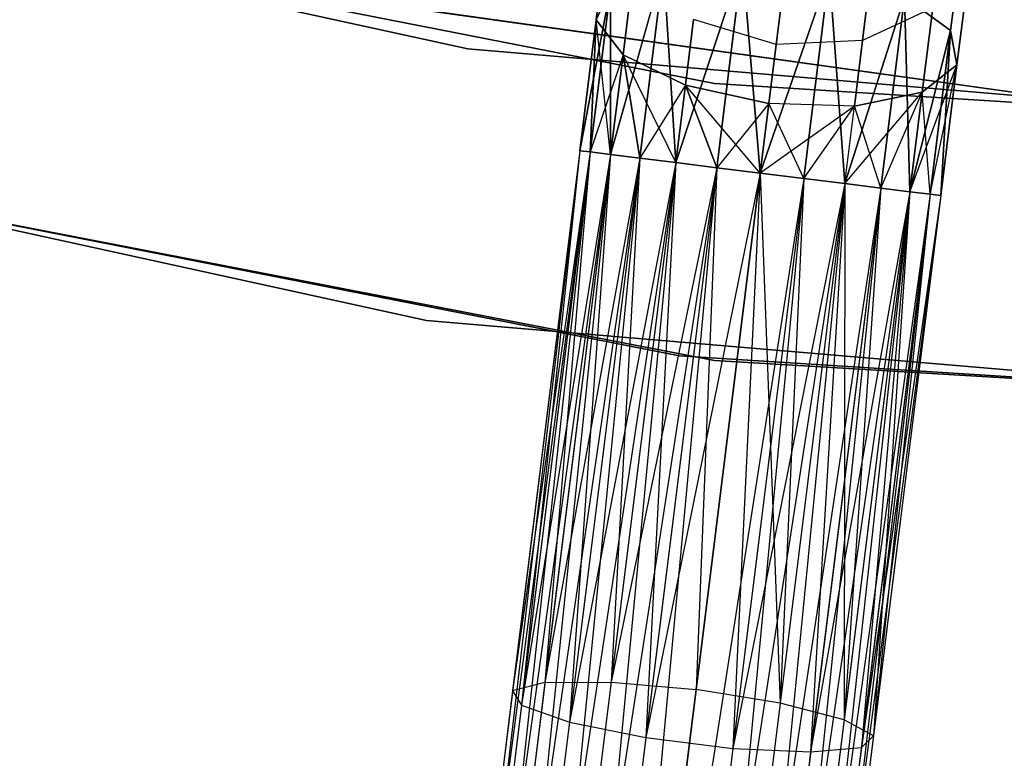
# Model space of a CAD drawing. Extents: x -91 to 91, y -91 to 262.
# Tile 108 of 256: x -11.74 to -6.36, y -65.17 to -61.14. Entities that reach past the tile are written whole.
import ezdxf

# ---------------------------------------------------------------- set-up
doc = ezdxf.new("R2010")
doc.units = 0
doc.header["$LTSCALE"] = 25.4
doc.layers.get('0').update_dxf_attribs({"linetype": 'CONTINUOUS'})

# ---------------------------------------------------------------- blocks, each defined once
blk = doc.blocks.new('ETE0_STL_1')
at = {"color": 0}
for p, q in [((-9.2893, -61.3002, 330.5076), (-17.2111, -59.5632, 330.5076)), ((-17.2111, -59.5632, 321.0076), (-9.2893, -61.3002, 321.0076)), ((-17.2111, -59.5632, 321.0076), (-9.2893, -61.3002, 321.0076)), ((-9.2893, -61.3002, 330.5076), (-17.2111, -59.5632, 330.5076)), ((-15.9, -59.9265, 159.5), (-7.9419, -61.4892, 159.5)), ((-7.9419, -61.4892, 169), (-15.9, -59.9265, 169)), ((-7.9419, -61.4892, 169), (-15.9, -59.9265, 169)), ((-15.9, -59.9265, 159.5), (-7.9419, -61.4892, 159.5)), ((-6.5595, -60.4416, 320.3427), (-6.6538, -61.1996, 319.8322)), ((-6.5595, -60.4416, 320.3427), (-6.6538, -61.1996, 319.8322)), ((-6.6538, -61.1996, 170.183), (-6.5595, -60.4416, 169.6726)), ((-6.6538, -61.1996, 170.183), (-6.5595, -60.4416, 169.6726)), ((-8.514, -60.5371, 320.6786), (-8.5892, -61.1422, 320.2712)), ((-8.514, -60.5371, 320.6786), (-8.5892, -61.1422, 320.2712)), ((-8.5892, -61.1422, 169.744), (-8.514, -60.5371, 169.3366)), ((-8.5892, -61.1422, 169.744), (-8.514, -60.5371, 169.3366)), ((-12.5793, -60.6594, 327.5076), (-4.554, -61.7824, 327.5076)), ((-4.554, -61.7824, 328.5076), (-12.5793, -60.6594, 328.5076)), ((-12.5793, -60.6594, 327.5076), (-4.554, -61.7824, 327.5076)), ((-4.554, -61.7824, 328.5076), (-12.5793, -60.6594, 328.5076)), ((-6.5437, -60.7821, 320.6786), (-6.619, -61.3872, 320.2712)), ((-6.5437, -60.7821, 320.6786), (-6.619, -61.3872, 320.2712)), ((-6.619, -61.3872, 169.744), (-6.5437, -60.7821, 169.3366)), ((-6.619, -61.3872, 169.744), (-6.5437, -60.7821, 169.3366)), ((-7.79, -60.8207, 319.2628), (-8.1541, -61.9211, 319.1222)), ((-7.79, -60.8207, 319.2628), (-8.1541, -61.9211, 319.1222)), ((-8.1541, -61.9211, 170.8931), (-7.79, -60.8207, 170.7524)), ((-8.1541, -61.9211, 170.8931), (-7.79, -60.8207, 170.7524)), ((-7.79, -60.8207, 319.2628), (-7.9304, -61.9489, 319.0367)), ((-7.79, -60.8207, 319.2628), (-7.9304, -61.9489, 319.0367)), ((-7.9304, -61.9489, 170.9785), (-7.79, -60.8207, 170.7524)), ((-7.9304, -61.9489, 170.9785), (-7.79, -60.8207, 170.7524)), ((-7.79, -60.8207, 319.2628), (-7.6929, -61.9784, 319.0076)), ((-7.79, -60.8207, 319.2628), (-7.6929, -61.9784, 319.0076)), ((-7.6929, -61.9784, 171.0076), (-7.79, -60.8207, 170.7524)), ((-7.6929, -61.9784, 171.0076), (-7.79, -60.8207, 170.7524)), ((-8.2211, -60.8528, 319.4683), (-8.5096, -61.8769, 319.4395)), ((-8.2211, -60.8528, 319.4683), (-8.5096, -61.8769, 319.4395)), ((-8.5096, -61.8769, 170.5757), (-8.2211, -60.8528, 170.5469)), ((-8.5096, -61.8769, 170.5757), (-8.2211, -60.8528, 170.5469)), ((-8.3846, -60.8721, 320.9951), (-8.4419, -61.3331, 320.6847)), ((-8.3846, -60.8721, 320.9951), (-8.4419, -61.3331, 320.6847)), ((-8.4419, -61.3331, 169.3306), (-8.3846, -60.8721, 169.0201)), ((-8.4419, -61.3331, 169.3306), (-8.3846, -60.8721, 169.0201)), ((-8.2211, -60.8528, 319.4683), (-8.3509, -61.8966, 319.2591)), ((-8.2211, -60.8528, 319.4683), (-8.3509, -61.8966, 319.2591)), ((-8.3509, -61.8966, 170.7561), (-8.2211, -60.8528, 170.5469)), ((-8.3509, -61.8966, 170.7561), (-8.2211, -60.8528, 170.5469)), ((-8.2211, -60.8528, 319.4683), (-8.1541, -61.9211, 319.1222)), ((-8.2211, -60.8528, 319.4683), (-8.1541, -61.9211, 319.1222)), ((-8.1541, -61.9211, 170.8931), (-8.2211, -60.8528, 170.5469)), ((-8.1541, -61.9211, 170.8931), (-8.2211, -60.8528, 170.5469)), ((-7.3151, -60.8797, 319.2628), (-7.6929, -61.9784, 319.0076)), ((-7.3151, -60.8797, 319.2628), (-7.6929, -61.9784, 319.0076)), ((-7.6929, -61.9784, 171.0076), (-7.3151, -60.8797, 170.7524)), ((-7.6929, -61.9784, 171.0076), (-7.3151, -60.8797, 170.7524)), ((-7.3151, -60.8797, 319.2628), (-7.4554, -62.008, 319.0367)), ((-7.3151, -60.8797, 319.2628), (-7.4554, -62.008, 319.0367)), ((-7.4554, -62.008, 170.9785), (-7.3151, -60.8797, 170.7524)), ((-7.4554, -62.008, 170.9785), (-7.3151, -60.8797, 170.7524)), ((-7.3151, -60.8797, 319.2628), (-7.2317, -62.0358, 319.1222)), ((-7.3151, -60.8797, 319.2628), (-7.2317, -62.0358, 319.1222)), ((-7.2317, -62.0358, 170.8931), (-7.3151, -60.8797, 170.7524)), ((-7.2317, -62.0358, 170.8931), (-7.3151, -60.8797, 170.7524)), ((-17.6275, -61.0043, 330.5076), (-9.514, -62.7832, 330.5076)), ((-9.514, -62.7832, 321.0076), (-17.6275, -61.0043, 321.0076)), ((-17.6275, -61.0043, 330.5076), (-9.514, -62.7832, 330.5076)), ((-9.514, -62.7832, 321.0076), (-17.6275, -61.0043, 321.0076)), ((-8.5095, -60.9688, 319.8322), (-8.678, -61.8559, 319.8871)), ((-8.5095, -60.9688, 319.8322), (-8.678, -61.8559, 319.8871)), ((-8.678, -61.8559, 170.1281), (-8.5095, -60.9688, 170.183)), ((-8.678, -61.8559, 170.1281), (-8.5095, -60.9688, 170.183)), ((-8.5095, -60.9688, 319.8322), (-8.6207, -61.863, 319.653)), ((-8.5095, -60.9688, 319.8322), (-8.6207, -61.863, 319.653)), ((-8.6207, -61.863, 170.3622), (-8.5095, -60.9688, 170.183)), ((-8.6207, -61.863, 170.3622), (-8.5095, -60.9688, 170.183)), ((-8.5892, -61.1422, 320.2712), (-8.5095, -60.9688, 319.8322)), ((-8.5892, -61.1422, 320.2712), (-8.5095, -60.9688, 319.8322)), ((-8.5095, -60.9688, 170.183), (-8.5892, -61.1422, 169.744)), ((-8.5095, -60.9688, 170.183), (-8.5892, -61.1422, 169.744)), ((-8.5095, -60.9688, 319.8322), (-8.5096, -61.8769, 319.4395)), ((-8.5095, -60.9688, 319.8322), (-8.5096, -61.8769, 319.4395)), ((-8.5096, -61.8769, 170.5757), (-8.5095, -60.9688, 170.183)), ((-8.5096, -61.8769, 170.5757), (-8.5095, -60.9688, 170.183)), ((-7.6056, -61.2767, 321.3005), (-7.5789, -61.0616, 321.6249)), ((-7.6056, -61.2767, 321.3005), (-7.5789, -61.0616, 321.6249)), ((-7.5789, -61.0616, 168.3903), (-7.6056, -61.2767, 168.7147)), ((-7.5789, -61.0616, 168.3903), (-7.6056, -61.2767, 168.7147)), ((-6.905, -61.0165, 319.4683), (-7.2317, -62.0358, 319.1222)), ((-6.905, -61.0165, 319.4683), (-7.2317, -62.0358, 319.1222)), ((-7.2317, -62.0358, 170.8931), (-6.905, -61.0165, 170.5469)), ((-7.2317, -62.0358, 170.8931), (-6.905, -61.0165, 170.5469)), ((-7.1046, -61.014, 321.5811), (-7.1344, -61.2537, 321.2195)), ((-7.1046, -61.014, 321.5811), (-7.1344, -61.2537, 321.2195)), ((-7.1344, -61.2537, 168.7957), (-7.1046, -61.014, 168.4341)), ((-7.1344, -61.2537, 168.7957), (-7.1046, -61.014, 168.4341)), ((-6.905, -61.0165, 319.4683), (-7.0348, -62.0603, 319.2591)), ((-6.905, -61.0165, 319.4683), (-7.0348, -62.0603, 319.2591)), ((-7.0348, -62.0603, 170.7561), (-6.905, -61.0165, 170.5469)), ((-7.0348, -62.0603, 170.7561), (-6.905, -61.0165, 170.5469)), ((-6.905, -61.0165, 319.4683), (-6.8762, -62.08, 319.4395)), ((-6.905, -61.0165, 319.4683), (-6.8762, -62.08, 319.4395)), ((-6.905, -61.0165, 319.4683), (-6.6538, -61.1996, 319.8322)), ((-6.905, -61.0165, 319.4683), (-6.6538, -61.1996, 319.8322)), ((-6.8762, -62.08, 170.5757), (-6.905, -61.0165, 170.5469)), ((-6.8762, -62.08, 170.5757), (-6.905, -61.0165, 170.5469)), ((-6.6538, -61.1996, 170.183), (-6.905, -61.0165, 170.5469)), ((-6.6538, -61.1996, 170.183), (-6.905, -61.0165, 170.5469)), ((-6.7512, -61.0752, 320.9951), (-7.1344, -61.2537, 321.2195)), ((-6.7512, -61.0752, 320.9951), (-7.1344, -61.2537, 321.2195)), ((-6.7512, -61.0752, 169.0201), (-7.1344, -61.2537, 168.7957)), ((-6.7512, -61.0752, 169.0201), (-7.1344, -61.2537, 168.7957)), ((-6.7512, -61.0752, 320.9951), (-6.8086, -61.5362, 320.6847)), ((-6.7512, -61.0752, 320.9951), (-6.8086, -61.5362, 320.6847)), ((-6.8086, -61.5362, 169.3306), (-6.7512, -61.0752, 169.0201)), ((-6.8086, -61.5362, 169.3306), (-6.7512, -61.0752, 169.0201)), ((-8.5892, -61.1422, 320.2712), (-8.678, -61.8559, 320.1281)), ((-8.5892, -61.1422, 320.2712), (-8.678, -61.8559, 319.8871)), ((-8.5892, -61.1422, 320.2712), (-8.678, -61.8559, 320.1281)), ((-8.5892, -61.1422, 320.2712), (-8.678, -61.8559, 319.8871)), ((-8.678, -61.8559, 170.1281), (-8.5892, -61.1422, 169.744)), ((-8.678, -61.8559, 169.8871), (-8.5892, -61.1422, 169.744)), ((-8.678, -61.8559, 169.8871), (-8.5892, -61.1422, 169.744)), ((-8.678, -61.8559, 170.1281), (-8.5892, -61.1422, 169.744)), ((-8.5892, -61.1422, 320.2712), (-8.6207, -61.863, 320.3622)), ((-8.5892, -61.1422, 320.2712), (-8.6207, -61.863, 320.3622)), ((-8.6207, -61.863, 169.653), (-8.5892, -61.1422, 169.744)), ((-8.6207, -61.863, 169.653), (-8.5892, -61.1422, 169.744)), ((-8.4419, -61.3331, 320.6847), (-8.5892, -61.1422, 320.2712)), ((-8.4419, -61.3331, 320.6847), (-8.5892, -61.1422, 320.2712)), ((-8.5096, -61.8769, 169.4395), (-8.5892, -61.1422, 169.744)), ((-8.5892, -61.1422, 169.744), (-8.4419, -61.3331, 169.3306)), ((-8.5096, -61.8769, 169.4395), (-8.5892, -61.1422, 169.744)), ((-8.5892, -61.1422, 169.744), (-8.4419, -61.3331, 169.3306)), ((-8.0568, -61.139, 321.2195), (-8.1014, -61.4978, 320.9779)), ((-8.0568, -61.139, 321.2195), (-8.1014, -61.4978, 320.9779)), ((-8.1014, -61.4978, 169.0373), (-8.0568, -61.139, 168.7957)), ((-8.1014, -61.4978, 169.0373), (-8.0568, -61.139, 168.7957)), ((-7.6056, -61.2767, 321.3005), (-8.0568, -61.139, 321.2195)), ((-7.6056, -61.2767, 321.3005), (-8.0568, -61.139, 321.2195)), ((-7.6056, -61.2767, 168.7147), (-8.0568, -61.139, 168.7957)), ((-7.6056, -61.2767, 168.7147), (-8.0568, -61.139, 168.7957)), ((-6.6538, -61.1996, 319.8322), (-6.8762, -62.08, 319.4395)), ((-6.6538, -61.1996, 319.8322), (-6.8762, -62.08, 319.4395)), ((-6.8762, -62.08, 170.5757), (-6.6538, -61.1996, 170.183)), ((-6.8762, -62.08, 170.5757), (-6.6538, -61.1996, 170.183)), ((-6.6538, -61.1996, 319.8322), (-6.765, -62.0938, 319.653)), ((-6.6538, -61.1996, 319.8322), (-6.765, -62.0938, 319.653)), ((-6.765, -62.0938, 170.3622), (-6.6538, -61.1996, 170.183)), ((-6.765, -62.0938, 170.3622), (-6.6538, -61.1996, 170.183)), ((-6.6538, -61.1996, 319.8322), (-6.7078, -62.1009, 319.8871)), ((-6.6538, -61.1996, 319.8322), (-6.7078, -62.1009, 319.8871)), ((-6.7078, -62.1009, 170.1281), (-6.6538, -61.1996, 170.183)), ((-6.7078, -62.1009, 170.1281), (-6.6538, -61.1996, 170.183)), ((-6.6538, -61.1996, 319.8322), (-6.619, -61.3872, 320.2712)), ((-6.6538, -61.1996, 319.8322), (-6.619, -61.3872, 320.2712)), ((-6.619, -61.3872, 169.744), (-6.6538, -61.1996, 170.183)), ((-6.619, -61.3872, 169.744), (-6.6538, -61.1996, 170.183)), ((-7.6457, -61.5987, 321.0837), (-7.6056, -61.2767, 321.3005)), ((-7.6457, -61.5987, 321.0837), (-7.6056, -61.2767, 321.3005)), ((-7.6056, -61.2767, 168.7147), (-7.6457, -61.5987, 168.9315)), ((-7.6056, -61.2767, 168.7147), (-7.6457, -61.5987, 168.9315)), ((-7.1344, -61.2537, 321.2195), (-7.6056, -61.2767, 321.3005)), ((-7.1344, -61.2537, 321.2195), (-7.6056, -61.2767, 321.3005)), ((-7.1344, -61.2537, 168.7957), (-7.6056, -61.2767, 168.7147)), ((-7.1344, -61.2537, 168.7957), (-7.6056, -61.2767, 168.7147)), ((-7.1344, -61.2537, 321.2195), (-7.1791, -61.6125, 320.9779)), ((-7.1344, -61.2537, 321.2195), (-7.1791, -61.6125, 320.9779)), ((-7.1791, -61.6125, 169.0373), (-7.1344, -61.2537, 168.7957)), ((-7.1791, -61.6125, 169.0373), (-7.1344, -61.2537, 168.7957)), ((-1.2085, -61.9882, 330.5076), (-9.2893, -61.3002, 330.5076)), ((-9.2893, -61.3002, 321.0076), (-1.2085, -61.9882, 321.0076)), ((-9.2893, -61.3002, 321.0076), (-1.2085, -61.9882, 321.0076)), ((-9.2893, -61.3002, 321.0076), (-9.2893, -61.3002, 330.5076)), ((-1.2085, -61.9882, 330.5076), (-9.2893, -61.3002, 330.5076)), ((-9.2893, -61.3002, 321.0076), (-9.2893, -61.3002, 330.5076)), ((-8.1341, -62.9769, 159.5), (-16.2846, -61.3764, 159.5)), ((-16.2846, -61.3764, 169), (-8.1341, -62.9769, 169)), ((-8.1341, -62.9769, 159.5), (-16.2846, -61.3764, 159.5)), ((-16.2846, -61.3764, 169), (-8.1341, -62.9769, 169)), ((-8.4419, -61.3331, 320.6847), (-8.6207, -61.863, 320.3622)), ((-8.4419, -61.3331, 320.6847), (-8.6207, -61.863, 320.3622)), ((-8.4419, -61.3331, 320.6847), (-8.5096, -61.8769, 320.5757)), ((-8.4419, -61.3331, 320.6847), (-8.5096, -61.8769, 320.5757)), ((-8.5096, -61.8769, 169.4395), (-8.4419, -61.3331, 169.3306)), ((-8.5096, -61.8769, 169.4395), (-8.4419, -61.3331, 169.3306)), ((-8.1014, -61.4978, 320.9779), (-8.4419, -61.3331, 320.6847)), ((-8.4419, -61.3331, 320.6847), (-8.3509, -61.8966, 320.7561)), ((-8.4419, -61.3331, 320.6847), (-8.3509, -61.8966, 320.7561)), ((-8.1014, -61.4978, 320.9779), (-8.4419, -61.3331, 320.6847)), ((-8.1541, -61.9211, 169.1222), (-8.4419, -61.3331, 169.3306)), ((-8.4419, -61.3331, 169.3306), (-8.1014, -61.4978, 169.0373)), ((-8.3509, -61.8966, 169.2591), (-8.4419, -61.3331, 169.3306)), ((-8.1541, -61.9211, 169.1222), (-8.4419, -61.3331, 169.3306)), ((-8.3509, -61.8966, 169.2591), (-8.4419, -61.3331, 169.3306)), ((-8.4419, -61.3331, 169.3306), (-8.1014, -61.4978, 169.0373)), ((-16.0974, -61.4257, 158.5), (-7.9421, -63.0014, 158.5)), ((-7.9421, -63.0014, 159.5), (-16.0974, -61.4257, 159.5)), ((-16.0974, -61.4257, 158.5), (-7.9421, -63.0014, 158.5)), ((-7.9421, -63.0014, 159.5), (-16.0974, -61.4257, 159.5)), ((-6.8762, -62.08, 320.5757), (-6.619, -61.3872, 320.2712)), ((-6.8762, -62.08, 320.5757), (-6.619, -61.3872, 320.2712)), ((-6.619, -61.3872, 320.2712), (-6.8086, -61.5362, 320.6847)), ((-6.619, -61.3872, 320.2712), (-6.8086, -61.5362, 320.6847)), ((-6.8086, -61.5362, 169.3306), (-6.619, -61.3872, 169.744)), ((-6.8086, -61.5362, 169.3306), (-6.619, -61.3872, 169.744)), ((-6.765, -62.0938, 320.3622), (-6.619, -61.3872, 320.2712)), ((-6.765, -62.0938, 320.3622), (-6.619, -61.3872, 320.2712)), ((-6.765, -62.0938, 169.653), (-6.619, -61.3872, 169.744)), ((-6.765, -62.0938, 169.653), (-6.619, -61.3872, 169.744)), ((-6.619, -61.3872, 320.2712), (-6.7078, -62.1009, 319.8871)), ((-6.619, -61.3872, 320.2712), (-6.7078, -62.1009, 320.1281)), ((-6.619, -61.3872, 320.2712), (-6.7078, -62.1009, 319.8871)), ((-6.619, -61.3872, 320.2712), (-6.7078, -62.1009, 320.1281)), ((-6.7078, -62.1009, 169.8871), (-6.619, -61.3872, 169.744)), ((-6.7078, -62.1009, 170.1281), (-6.619, -61.3872, 169.744)), ((-6.7078, -62.1009, 170.1281), (-6.619, -61.3872, 169.744)), ((-6.7078, -62.1009, 169.8871), (-6.619, -61.3872, 169.744)), ((-7.9419, -61.4892, 159.5), (0.152, -61.9998, 159.5)), ((0.152, -61.9998, 169), (-7.9419, -61.4892, 169)), ((-7.9419, -61.4892, 169), (-7.9419, -61.4892, 159.5)), ((-7.9419, -61.4892, 169), (-7.9419, -61.4892, 159.5)), ((0.152, -61.9998, 169), (-7.9419, -61.4892, 169)), ((-7.9419, -61.4892, 159.5), (0.152, -61.9998, 159.5)), ((-8.1014, -61.4978, 320.9779), (-8.3509, -61.8966, 320.7561)), ((-8.1014, -61.4978, 320.9779), (-8.3509, -61.8966, 320.7561)), ((-8.1014, -61.4978, 320.9779), (-8.1541, -61.9211, 320.8931)), ((-8.1014, -61.4978, 320.9779), (-8.1541, -61.9211, 320.8931)), ((-8.1541, -61.9211, 169.1222), (-8.1014, -61.4978, 169.0373)), ((-8.1541, -61.9211, 169.1222), (-8.1014, -61.4978, 169.0373)), ((-7.6457, -61.5987, 321.0837), (-8.1014, -61.4978, 320.9779)), ((-8.1014, -61.4978, 320.9779), (-7.9304, -61.9489, 320.9785)), ((-8.1014, -61.4978, 320.9779), (-7.9304, -61.9489, 320.9785)), ((-7.6457, -61.5987, 321.0837), (-8.1014, -61.4978, 320.9779)), ((-8.1014, -61.4978, 169.0373), (-7.6457, -61.5987, 168.9315)), ((-7.6929, -61.9784, 169.0076), (-8.1014, -61.4978, 169.0373)), ((-7.9304, -61.9489, 169.0367), (-8.1014, -61.4978, 169.0373)), ((-7.6929, -61.9784, 169.0076), (-8.1014, -61.4978, 169.0373)), ((-7.9304, -61.9489, 169.0367), (-8.1014, -61.4978, 169.0373)), ((-8.1014, -61.4978, 169.0373), (-7.6457, -61.5987, 168.9315)), ((-7.2317, -62.0358, 320.8931), (-6.8086, -61.5362, 320.6847)), ((-7.2317, -62.0358, 320.8931), (-6.8086, -61.5362, 320.6847)), ((-7.1791, -61.6125, 320.9779), (-6.8086, -61.5362, 320.6847)), ((-7.1791, -61.6125, 320.9779), (-6.8086, -61.5362, 320.6847)), ((-6.8086, -61.5362, 169.3306), (-7.1791, -61.6125, 169.0373)), ((-6.8086, -61.5362, 169.3306), (-7.1791, -61.6125, 169.0373)), ((-7.0348, -62.0603, 320.7561), (-6.8086, -61.5362, 320.6847)), ((-7.0348, -62.0603, 320.7561), (-6.8086, -61.5362, 320.6847)), ((-7.0348, -62.0603, 169.2591), (-6.8086, -61.5362, 169.3306)), ((-7.0348, -62.0603, 169.2591), (-6.8086, -61.5362, 169.3306)), ((-6.8086, -61.5362, 320.6847), (-6.8762, -62.08, 320.5757)), ((-6.8086, -61.5362, 320.6847), (-6.8762, -62.08, 320.5757)), ((-6.8762, -62.08, 169.4395), (-6.8086, -61.5362, 169.3306)), ((-6.8762, -62.08, 169.4395), (-6.8086, -61.5362, 169.3306)), ((-6.765, -62.0938, 169.653), (-6.8086, -61.5362, 169.3306)), ((-6.765, -62.0938, 169.653), (-6.8086, -61.5362, 169.3306)), ((-7.6457, -61.5987, 321.0837), (-7.9304, -61.9489, 320.9785)), ((-7.6457, -61.5987, 321.0837), (-7.9304, -61.9489, 320.9785)), ((-7.6929, -61.9784, 321.0076), (-7.6457, -61.5987, 321.0837)), ((-7.6929, -61.9784, 321.0076), (-7.6457, -61.5987, 321.0837)), ((-7.6457, -61.5987, 168.9315), (-7.6929, -61.9784, 169.0076)), ((-7.6457, -61.5987, 168.9315), (-7.6929, -61.9784, 169.0076)), ((-7.1791, -61.6125, 320.9779), (-7.6457, -61.5987, 321.0837)), ((-7.1791, -61.6125, 320.9779), (-7.6457, -61.5987, 321.0837)), ((-7.1791, -61.6125, 169.0373), (-7.6457, -61.5987, 168.9315)), ((-7.1791, -61.6125, 169.0373), (-7.6457, -61.5987, 168.9315)), ((-7.4554, -62.008, 169.0367), (-7.6457, -61.5987, 168.9315)), ((-7.4554, -62.008, 169.0367), (-7.6457, -61.5987, 168.9315)), ((-7.1791, -61.6125, 320.9779), (-7.6929, -61.9784, 321.0076)), ((-7.1791, -61.6125, 320.9779), (-7.6929, -61.9784, 321.0076)), ((-7.4554, -62.008, 320.9785), (-7.1791, -61.6125, 320.9779)), ((-7.4554, -62.008, 320.9785), (-7.1791, -61.6125, 320.9779)), ((-7.4554, -62.008, 169.0367), (-7.1791, -61.6125, 169.0373)), ((-7.4554, -62.008, 169.0367), (-7.1791, -61.6125, 169.0373)), ((-7.2317, -62.0358, 320.8931), (-7.1791, -61.6125, 320.9779)), ((-7.2317, -62.0358, 320.8931), (-7.1791, -61.6125, 320.9779)), ((-7.2317, -62.0358, 169.1222), (-7.1791, -61.6125, 169.0373)), ((-7.2317, -62.0358, 169.1222), (-7.1791, -61.6125, 169.0373)), ((-7.0348, -62.0603, 169.2591), (-7.1791, -61.6125, 169.0373)), ((-7.0348, -62.0603, 169.2591), (-7.1791, -61.6125, 169.0373)), ((-8.678, -61.8559, 170.1281), (-9.6274, -69.489, 170.1281)), ((-8.678, -61.8559, 170.1281), (-9.6274, -69.489, 170.1281)), ((-8.678, -61.8559, 169.8871), (-9.6274, -69.489, 170.1281)), ((-8.678, -61.8559, 169.8871), (-9.6274, -69.489, 170.1281)), ((-8.6207, -61.863, 170.3622), (-9.6274, -69.489, 170.1281)), ((-8.6207, -61.863, 170.3622), (-9.6274, -69.489, 170.1281)), ((-8.678, -61.8559, 169.8871), (-9.5701, -69.4962, 169.653)), ((-8.678, -61.8559, 169.8871), (-9.5701, -69.4962, 169.653)), ((-8.6207, -61.863, 169.653), (-9.5701, -69.4962, 169.653)), ((-8.6207, -61.863, 169.653), (-9.5701, -69.4962, 169.653)), ((-8.6207, -61.863, 170.3622), (-9.4589, -69.51, 170.5757)), ((-8.6207, -61.863, 170.3622), (-9.4589, -69.51, 170.5757)), ((-8.678, -61.8559, 319.8871), (-9.0449, -64.8059, 319.6635)), ((-8.678, -61.8559, 320.1281), (-9.0449, -64.8059, 319.6635)), ((-8.678, -61.8559, 320.1281), (-9.0449, -64.8059, 319.6635)), ((-8.678, -61.8559, 319.8871), (-9.0449, -64.8059, 319.6635)), ((-8.6207, -61.863, 319.653), (-9.0449, -64.8059, 319.6635)), ((-8.6207, -61.863, 319.653), (-9.0449, -64.8059, 319.6635)), ((-8.678, -61.8559, 320.1281), (-8.9964, -64.8835, 320.1334)), ((-8.678, -61.8559, 320.1281), (-8.9964, -64.8835, 320.1334)), ((-8.6207, -61.863, 320.3622), (-8.9964, -64.8835, 320.1334)), ((-8.6207, -61.863, 320.3622), (-8.9964, -64.8835, 320.1334)), ((-8.6207, -61.863, 319.653), (-8.8682, -64.7604, 319.2211)), ((-8.6207, -61.863, 319.653), (-8.8682, -64.7604, 319.2211)), ((-8.678, -61.8559, 320.1281), (-8.6207, -61.863, 320.3622)), ((-8.6207, -61.863, 319.653), (-8.678, -61.8559, 319.8871)), ((-8.678, -61.8559, 320.1281), (-8.6207, -61.863, 320.3622)), ((-8.6207, -61.863, 319.653), (-8.678, -61.8559, 319.8871)), ((-8.6207, -61.863, 170.3622), (-8.678, -61.8559, 170.1281)), ((-8.678, -61.8559, 169.8871), (-8.6207, -61.863, 169.653)), ((-8.678, -61.8559, 169.8871), (-8.6207, -61.863, 169.653)), ((-8.6207, -61.863, 170.3622), (-8.678, -61.8559, 170.1281)), ((-8.6207, -61.863, 320.3622), (-8.5096, -61.8769, 320.5757)), ((-8.5096, -61.8769, 319.4395), (-8.6207, -61.863, 319.653)), ((-8.6207, -61.863, 320.3622), (-8.5096, -61.8769, 320.5757)), ((-8.5096, -61.8769, 319.4395), (-8.6207, -61.863, 319.653)), ((-8.5096, -61.8769, 170.5757), (-8.6207, -61.863, 170.3622)), ((-8.6207, -61.863, 169.653), (-8.5096, -61.8769, 169.4395)), ((-8.6207, -61.863, 169.653), (-8.5096, -61.8769, 169.4395)), ((-8.5096, -61.8769, 170.5757), (-8.6207, -61.863, 170.3622)), ((-8.5096, -61.8769, 169.4395), (-9.5701, -69.4962, 169.653)), ((-8.5096, -61.8769, 169.4395), (-9.5701, -69.4962, 169.653)), ((-8.5096, -61.8769, 170.5757), (-9.4589, -69.51, 170.5757)), ((-8.5096, -61.8769, 170.5757), (-9.4589, -69.51, 170.5757)), ((-8.3509, -61.8966, 170.7561), (-9.4589, -69.51, 170.5757)), ((-8.3509, -61.8966, 170.7561), (-9.4589, -69.51, 170.5757)), ((-8.5096, -61.8769, 169.4395), (-9.3003, -69.5297, 169.2591)), ((-8.5096, -61.8769, 169.4395), (-9.3003, -69.5297, 169.2591)), ((-8.3509, -61.8966, 169.2591), (-9.3003, -69.5297, 169.2591)), ((-8.3509, -61.8966, 169.2591), (-9.3003, -69.5297, 169.2591)), ((-8.1541, -61.9211, 169.1222), (-9.3003, -69.5297, 169.2591)), ((-8.1541, -61.9211, 169.1222), (-9.3003, -69.5297, 169.2591)), ((-8.3509, -61.8966, 170.7561), (-9.1034, -69.5542, 170.8931)), ((-8.3509, -61.8966, 170.7561), (-9.1034, -69.5542, 170.8931)), ((-8.1541, -61.9211, 170.8931), (-9.1034, -69.5542, 170.8931)), ((-8.1541, -61.9211, 170.8931), (-9.1034, -69.5542, 170.8931)), ((-8.5096, -61.8769, 320.5757), (-8.9964, -64.8835, 320.1334)), ((-8.5096, -61.8769, 320.5757), (-8.9964, -64.8835, 320.1334)), ((-8.1541, -61.9211, 169.1222), (-8.8797, -69.582, 169.0367)), ((-8.1541, -61.9211, 169.1222), (-8.8797, -69.582, 169.0367)), ((-8.5096, -61.8769, 319.4395), (-8.8682, -64.7604, 319.2211)), ((-8.5096, -61.8769, 319.4395), (-8.8682, -64.7604, 319.2211)), ((-8.3509, -61.8966, 319.2591), (-8.8682, -64.7604, 319.2211)), ((-8.3509, -61.8966, 319.2591), (-8.8682, -64.7604, 319.2211)), ((-8.5096, -61.8769, 320.5757), (-8.7339, -64.9755, 320.5228)), ((-8.5096, -61.8769, 320.5757), (-8.7339, -64.9755, 320.5228)), ((-8.3509, -61.8966, 320.7561), (-8.7339, -64.9755, 320.5228)), ((-8.3509, -61.8966, 320.7561), (-8.7339, -64.9755, 320.5228)), ((-8.1541, -61.9211, 320.8931), (-8.7339, -64.9755, 320.5228)), ((-8.1541, -61.9211, 320.8931), (-8.7339, -64.9755, 320.5228)), ((-8.5096, -61.8769, 320.5757), (-8.3509, -61.8966, 320.7561)), ((-8.3509, -61.8966, 319.2591), (-8.5096, -61.8769, 319.4395)), ((-8.5096, -61.8769, 320.5757), (-8.3509, -61.8966, 320.7561)), ((-8.3509, -61.8966, 319.2591), (-8.5096, -61.8769, 319.4395)), ((-8.3509, -61.8966, 170.7561), (-8.5096, -61.8769, 170.5757)), ((-8.5096, -61.8769, 169.4395), (-8.3509, -61.8966, 169.2591)), ((-8.5096, -61.8769, 169.4395), (-8.3509, -61.8966, 169.2591)), ((-8.3509, -61.8966, 170.7561), (-8.5096, -61.8769, 170.5757)), ((-8.3509, -61.8966, 319.2591), (-8.5068, -64.7575, 318.9072)), ((-8.3509, -61.8966, 319.2591), (-8.5068, -64.7575, 318.9072)), ((-8.1541, -61.9211, 319.1222), (-8.5068, -64.7575, 318.9072)), ((-8.1541, -61.9211, 319.1222), (-8.5068, -64.7575, 318.9072)), ((-8.3509, -61.8966, 320.7561), (-8.1541, -61.9211, 320.8931)), ((-8.1541, -61.9211, 319.1222), (-8.3509, -61.8966, 319.2591)), ((-8.3509, -61.8966, 320.7561), (-8.1541, -61.9211, 320.8931)), ((-8.1541, -61.9211, 319.1222), (-8.3509, -61.8966, 319.2591)), ((-8.1541, -61.9211, 170.8931), (-8.3509, -61.8966, 170.7561)), ((-8.3509, -61.8966, 169.2591), (-8.1541, -61.9211, 169.1222)), ((-8.3509, -61.8966, 169.2591), (-8.1541, -61.9211, 169.1222)), ((-8.1541, -61.9211, 170.8931), (-8.3509, -61.8966, 170.7561)), ((-8.1541, -61.9211, 320.8931), (-8.3174, -65.0608, 320.7428)), ((-8.1541, -61.9211, 320.8931), (-8.3174, -65.0608, 320.7428)), ((-8.1541, -61.9211, 320.8931), (-7.9304, -61.9489, 320.9785)), ((-7.9304, -61.9489, 319.0367), (-8.1541, -61.9211, 319.1222)), ((-8.1541, -61.9211, 320.8931), (-7.9304, -61.9489, 320.9785)), ((-7.9304, -61.9489, 319.0367), (-8.1541, -61.9211, 319.1222)), ((-7.9304, -61.9489, 170.9785), (-8.1541, -61.9211, 170.8931)), ((-8.1541, -61.9211, 169.1222), (-7.9304, -61.9489, 169.0367)), ((-8.1541, -61.9211, 169.1222), (-7.9304, -61.9489, 169.0367)), ((-7.9304, -61.9489, 170.9785), (-8.1541, -61.9211, 170.8931)), ((-7.9304, -61.9489, 170.9785), (-9.1034, -69.5542, 170.8931)), ((-7.9304, -61.9489, 170.9785), (-9.1034, -69.5542, 170.8931)), ((-7.9304, -61.9489, 169.0367), (-8.8797, -69.582, 169.0367)), ((-7.9304, -61.9489, 169.0367), (-8.8797, -69.582, 169.0367)), ((-8.6422, -69.6116, 171.0076), (-7.9304, -61.9489, 170.9785)), ((-8.6422, -69.6116, 171.0076), (-7.9304, -61.9489, 170.9785)), ((-7.9304, -61.9489, 319.0367), (-8.5068, -64.7575, 318.9072)), ((-7.9304, -61.9489, 319.0367), (-8.5068, -64.7575, 318.9072)), ((-7.9304, -61.9489, 320.9785), (-8.3174, -65.0608, 320.7428)), ((-7.9304, -61.9489, 320.9785), (-8.3174, -65.0608, 320.7428)), ((-7.9304, -61.9489, 319.0367), (-8.0435, -64.7979, 318.794)), ((-7.9304, -61.9489, 319.0367), (-8.0435, -64.7979, 318.794)), ((-7.9304, -61.9489, 320.9785), (-7.6929, -61.9784, 321.0076)), ((-7.6929, -61.9784, 319.0076), (-7.9304, -61.9489, 319.0367)), ((-7.9304, -61.9489, 320.9785), (-7.6929, -61.9784, 321.0076)), ((-7.6929, -61.9784, 319.0076), (-7.9304, -61.9489, 319.0367)), ((-7.9304, -61.9489, 169.0367), (-7.6929, -61.9784, 169.0076)), ((-7.6929, -61.9784, 171.0076), (-7.9304, -61.9489, 170.9785)), ((-7.9304, -61.9489, 169.0367), (-7.6929, -61.9784, 169.0076)), ((-7.6929, -61.9784, 171.0076), (-7.9304, -61.9489, 170.9785)), ((-7.6929, -61.9784, 169.0076), (-8.6422, -69.6116, 169.0076)), ((-7.6929, -61.9784, 169.0076), (-8.6422, -69.6116, 169.0076)), ((-7.6929, -61.9784, 171.0076), (-8.6422, -69.6116, 171.0076)), ((-7.6929, -61.9784, 171.0076), (-8.6422, -69.6116, 171.0076)), ((-7.4554, -62.008, 170.9785), (-8.6422, -69.6116, 171.0076)), ((-7.4554, -62.008, 170.9785), (-8.6422, -69.6116, 171.0076)), ((-7.4554, -62.008, 169.0367), (-8.4048, -69.6411, 169.0367)), ((-7.4554, -62.008, 169.0367), (-8.4048, -69.6411, 169.0367)), ((-7.6929, -61.9784, 321.0076), (-8.3174, -65.0608, 320.7428)), ((-7.6929, -61.9784, 321.0076), (-8.3174, -65.0608, 320.7428)), ((-7.4554, -62.008, 170.9785), (-8.1811, -69.6689, 170.8931)), ((-7.4554, -62.008, 170.9785), (-8.1811, -69.6689, 170.8931)), ((-8.0435, -64.7979, 318.794), (-7.6929, -61.9784, 319.0076)), ((-8.0435, -64.7979, 318.794), (-7.6929, -61.9784, 319.0076)), ((-7.6929, -61.9784, 321.0076), (-7.8424, -65.1199, 320.7428)), ((-7.6929, -61.9784, 321.0076), (-7.8424, -65.1199, 320.7428)), ((-7.4554, -62.008, 320.9785), (-7.8424, -65.1199, 320.7428)), ((-7.4554, -62.008, 320.9785), (-7.8424, -65.1199, 320.7428)), ((-7.4554, -62.008, 319.0367), (-7.6929, -61.9784, 319.0076)), ((-7.6929, -61.9784, 321.0076), (-7.4554, -62.008, 320.9785)), ((-7.6929, -61.9784, 319.0076), (-7.5845, -64.8722, 318.9072)), ((-7.4554, -62.008, 319.0367), (-7.6929, -61.9784, 319.0076)), ((-7.6929, -61.9784, 319.0076), (-7.5845, -64.8722, 318.9072)), ((-7.6929, -61.9784, 321.0076), (-7.4554, -62.008, 320.9785)), ((-7.6929, -61.9784, 169.0076), (-7.4554, -62.008, 169.0367)), ((-7.4554, -62.008, 170.9785), (-7.6929, -61.9784, 171.0076)), ((-7.4554, -62.008, 170.9785), (-7.6929, -61.9784, 171.0076)), ((-7.6929, -61.9784, 169.0076), (-7.4554, -62.008, 169.0367)), ((-7.4554, -62.008, 319.0367), (-7.5845, -64.8722, 318.9072)), ((-7.4554, -62.008, 319.0367), (-7.5845, -64.8722, 318.9072)), ((-7.2317, -62.0358, 319.1222), (-7.4554, -62.008, 319.0367)), ((-7.4554, -62.008, 320.9785), (-7.2317, -62.0358, 320.8931)), ((-7.2317, -62.0358, 319.1222), (-7.4554, -62.008, 319.0367)), ((-7.4554, -62.008, 320.9785), (-7.2317, -62.0358, 320.8931)), ((-7.4554, -62.008, 169.0367), (-7.2317, -62.0358, 169.1222)), ((-7.2317, -62.0358, 170.8931), (-7.4554, -62.008, 170.9785)), ((-7.2317, -62.0358, 170.8931), (-7.4554, -62.008, 170.9785)), ((-7.4554, -62.008, 169.0367), (-7.2317, -62.0358, 169.1222)), ((-7.2317, -62.0358, 169.1222), (-8.4048, -69.6411, 169.0367)), ((-7.2317, -62.0358, 169.1222), (-8.4048, -69.6411, 169.0367)), ((-7.2317, -62.0358, 170.8931), (-8.1811, -69.6689, 170.8931)), ((-7.2317, -62.0358, 170.8931), (-8.1811, -69.6689, 170.8931)), ((-7.0348, -62.0603, 170.7561), (-8.1811, -69.6689, 170.8931)), ((-7.0348, -62.0603, 170.7561), (-8.1811, -69.6689, 170.8931)), ((-7.2317, -62.0358, 169.1222), (-7.9842, -69.6934, 169.2591)), ((-7.2317, -62.0358, 169.1222), (-7.9842, -69.6934, 169.2591)), ((-7.0348, -62.0603, 169.2591), (-7.9842, -69.6934, 169.2591)), ((-7.0348, -62.0603, 169.2591), (-7.9842, -69.6934, 169.2591)), ((-6.8762, -62.08, 169.4395), (-7.9842, -69.6934, 169.2591)), ((-6.8762, -62.08, 169.4395), (-7.9842, -69.6934, 169.2591)), ((-7.2317, -62.0358, 320.8931), (-7.8424, -65.1199, 320.7428)), ((-7.2317, -62.0358, 320.8931), (-7.8424, -65.1199, 320.7428)), ((-7.0348, -62.0603, 170.7561), (-7.8255, -69.7131, 170.5757)), ((-7.0348, -62.0603, 170.7561), (-7.8255, -69.7131, 170.5757)), ((-6.8762, -62.08, 170.5757), (-7.8255, -69.7131, 170.5757)), ((-6.8762, -62.08, 170.5757), (-7.8255, -69.7131, 170.5757)), ((-6.8762, -62.08, 169.4395), (-7.7144, -69.727, 169.653)), ((-6.8762, -62.08, 169.4395), (-7.7144, -69.727, 169.653)), ((-7.2317, -62.0358, 319.1222), (-7.5845, -64.8722, 318.9072)), ((-7.2317, -62.0358, 319.1222), (-7.5845, -64.8722, 318.9072)), ((-7.2317, -62.0358, 320.8931), (-7.4178, -65.1392, 320.5228)), ((-7.2317, -62.0358, 320.8931), (-7.4178, -65.1392, 320.5228)), ((-7.0348, -62.0603, 320.7561), (-7.4178, -65.1392, 320.5228)), ((-7.0348, -62.0603, 320.7561), (-7.4178, -65.1392, 320.5228)), ((-6.8762, -62.08, 320.5757), (-7.4178, -65.1392, 320.5228)), ((-6.8762, -62.08, 320.5757), (-7.4178, -65.1392, 320.5228)), ((-7.2317, -62.0358, 319.1222), (-7.2348, -64.9635, 319.2211)), ((-7.2317, -62.0358, 319.1222), (-7.2348, -64.9635, 319.2211)), ((-7.0348, -62.0603, 319.2591), (-7.2348, -64.9635, 319.2211)), ((-7.0348, -62.0603, 319.2591), (-7.2348, -64.9635, 319.2211)), ((-6.8762, -62.08, 319.4395), (-7.2348, -64.9635, 319.2211)), ((-6.8762, -62.08, 319.4395), (-7.2348, -64.9635, 319.2211)), ((-7.0348, -62.0603, 319.2591), (-7.2317, -62.0358, 319.1222)), ((-7.2317, -62.0358, 320.8931), (-7.0348, -62.0603, 320.7561)), ((-7.0348, -62.0603, 319.2591), (-7.2317, -62.0358, 319.1222)), ((-7.2317, -62.0358, 320.8931), (-7.0348, -62.0603, 320.7561)), ((-7.2317, -62.0358, 169.1222), (-7.0348, -62.0603, 169.2591)), ((-7.0348, -62.0603, 170.7561), (-7.2317, -62.0358, 170.8931)), ((-7.0348, -62.0603, 170.7561), (-7.2317, -62.0358, 170.8931)), ((-7.2317, -62.0358, 169.1222), (-7.0348, -62.0603, 169.2591)), ((-6.8762, -62.08, 320.5757), (-7.1407, -65.1143, 320.1334)), ((-6.8762, -62.08, 320.5757), (-7.1407, -65.1143, 320.1334)), ((-6.8762, -62.08, 319.4395), (-7.0747, -65.0509, 319.6635)), ((-6.8762, -62.08, 319.4395), (-7.0747, -65.0509, 319.6635)), ((-6.8762, -62.08, 319.4395), (-7.0348, -62.0603, 319.2591)), ((-7.0348, -62.0603, 320.7561), (-6.8762, -62.08, 320.5757)), ((-6.8762, -62.08, 319.4395), (-7.0348, -62.0603, 319.2591)), ((-7.0348, -62.0603, 320.7561), (-6.8762, -62.08, 320.5757)), ((-7.0348, -62.0603, 169.2591), (-6.8762, -62.08, 169.4395)), ((-6.8762, -62.08, 170.5757), (-7.0348, -62.0603, 170.7561)), ((-6.8762, -62.08, 170.5757), (-7.0348, -62.0603, 170.7561)), ((-7.0348, -62.0603, 169.2591), (-6.8762, -62.08, 169.4395)), ((-6.765, -62.0938, 319.653), (-6.8762, -62.08, 319.4395)), ((-6.8762, -62.08, 320.5757), (-6.765, -62.0938, 320.3622)), ((-6.765, -62.0938, 319.653), (-6.8762, -62.08, 319.4395)), ((-6.8762, -62.08, 320.5757), (-6.765, -62.0938, 320.3622)), ((-6.8762, -62.08, 169.4395), (-6.765, -62.0938, 169.653)), ((-6.765, -62.0938, 170.3622), (-6.8762, -62.08, 170.5757)), ((-6.765, -62.0938, 170.3622), (-6.8762, -62.08, 170.5757)), ((-6.8762, -62.08, 169.4395), (-6.765, -62.0938, 169.653)), ((-6.765, -62.0938, 170.3622), (-7.8255, -69.7131, 170.5757)), ((-6.765, -62.0938, 170.3622), (-7.8255, -69.7131, 170.5757)), ((-6.765, -62.0938, 169.653), (-7.7144, -69.727, 169.653)), ((-6.765, -62.0938, 169.653), (-7.7144, -69.727, 169.653)), ((-6.7078, -62.1009, 169.8871), (-7.7144, -69.727, 169.653)), ((-6.7078, -62.1009, 169.8871), (-7.7144, -69.727, 169.653)), ((-6.765, -62.0938, 170.3622), (-7.6571, -69.7341, 170.1281)), ((-6.765, -62.0938, 170.3622), (-7.6571, -69.7341, 170.1281)), ((-6.7078, -62.1009, 169.8871), (-7.6571, -69.7341, 170.1281)), ((-6.7078, -62.1009, 169.8871), (-7.6571, -69.7341, 170.1281)), ((-6.7078, -62.1009, 170.1281), (-7.6571, -69.7341, 170.1281)), ((-6.7078, -62.1009, 170.1281), (-7.6571, -69.7341, 170.1281)), ((-6.765, -62.0938, 320.3622), (-7.1407, -65.1143, 320.1334)), ((-6.765, -62.0938, 320.3622), (-7.1407, -65.1143, 320.1334)), ((-6.7078, -62.1009, 320.1281), (-7.1407, -65.1143, 320.1334)), ((-6.7078, -62.1009, 320.1281), (-7.1407, -65.1143, 320.1334)), ((-6.765, -62.0938, 319.653), (-7.0747, -65.0509, 319.6635)), ((-6.765, -62.0938, 319.653), (-7.0747, -65.0509, 319.6635)), ((-6.7078, -62.1009, 320.1281), (-7.0747, -65.0509, 319.6635)), ((-6.7078, -62.1009, 319.8871), (-7.0747, -65.0509, 319.6635)), ((-6.7078, -62.1009, 319.8871), (-7.0747, -65.0509, 319.6635)), ((-6.7078, -62.1009, 320.1281), (-7.0747, -65.0509, 319.6635)), ((-6.7078, -62.1009, 319.8871), (-6.765, -62.0938, 319.653)), ((-6.765, -62.0938, 320.3622), (-6.7078, -62.1009, 320.1281)), ((-6.7078, -62.1009, 319.8871), (-6.765, -62.0938, 319.653)), ((-6.765, -62.0938, 320.3622), (-6.7078, -62.1009, 320.1281)), ((-6.765, -62.0938, 169.653), (-6.7078, -62.1009, 169.8871)), ((-6.7078, -62.1009, 170.1281), (-6.765, -62.0938, 170.3622)), ((-6.7078, -62.1009, 170.1281), (-6.765, -62.0938, 170.3622)), ((-6.765, -62.0938, 169.653), (-6.7078, -62.1009, 169.8871)), ((-9.514, -62.7832, 330.5076), (-1.2377, -63.4879, 330.5076)), ((-1.2377, -63.4879, 321.0076), (-9.514, -62.7832, 321.0076)), ((-9.514, -62.7832, 330.5076), (-1.2377, -63.4879, 330.5076)), ((-9.514, -62.7832, 330.5076), (-9.514, -62.7832, 321.0076)), ((-1.2377, -63.4879, 321.0076), (-9.514, -62.7832, 321.0076)), ((-9.514, -62.7832, 330.5076), (-9.514, -62.7832, 321.0076)), ((0.1556, -63.4998, 159.5), (-8.1341, -62.9769, 159.5)), ((-8.1341, -62.9769, 169), (0.1556, -63.4998, 169)), ((-8.1341, -62.9769, 159.5), (-8.1341, -62.9769, 169)), ((0.1556, -63.4998, 159.5), (-8.1341, -62.9769, 159.5)), ((-8.1341, -62.9769, 169), (0.1556, -63.4998, 169)), ((-8.1341, -62.9769, 159.5), (-8.1341, -62.9769, 169)), ((-7.9421, -63.0014, 158.5), (-7.9421, -63.0014, 159.5)), ((-7.9421, -63.0014, 158.5), (0.3492, -63.499, 158.5)), ((0.3492, -63.499, 159.5), (-7.9421, -63.0014, 159.5)), ((-7.9421, -63.0014, 158.5), (-7.9421, -63.0014, 159.5)), ((-7.9421, -63.0014, 158.5), (0.3492, -63.499, 158.5)), ((0.3492, -63.499, 159.5), (-7.9421, -63.0014, 159.5)), ((-8.8682, -64.7604, 319.2211), (-9.2188, -67.5791, 318.5705)), ((-8.8682, -64.7604, 319.2211), (-9.2188, -67.5791, 318.5705)), ((-8.8682, -64.7604, 319.2211), (-9.0449, -64.8059, 319.6635)), ((-8.8682, -64.7604, 319.2211), (-9.0449, -64.8059, 319.6635)), ((-8.8682, -64.7604, 319.2211), (-8.5068, -64.7575, 318.9072)), ((-8.8682, -64.7604, 319.2211), (-8.5068, -64.7575, 318.9072)), ((-8.5068, -64.7575, 318.9072), (-8.8517, -67.5302, 318.2673)), ((-8.5068, -64.7575, 318.9072), (-8.8517, -67.5302, 318.2673)), ((-8.5068, -64.7575, 318.9072), (-8.0435, -64.7979, 318.794)), ((-8.5068, -64.7575, 318.9072), (-8.0435, -64.7979, 318.794)), ((-9.0449, -64.8059, 319.6635), (-9.4035, -67.6895, 318.998)), ((-9.0449, -64.8059, 319.6635), (-9.4035, -67.6895, 318.998)), ((-9.0449, -64.8059, 319.6635), (-8.9964, -64.8835, 320.1334)), ((-9.0449, -64.8059, 319.6635), (-8.9964, -64.8835, 320.1334)), ((-8.3863, -67.5539, 318.1579), (-8.0435, -64.7979, 318.794)), ((-8.3863, -67.5539, 318.1579), (-8.0435, -64.7979, 318.794)), ((-7.5845, -64.8722, 318.9072), (-8.0435, -64.7979, 318.794)), ((-7.5845, -64.8722, 318.9072), (-8.0435, -64.7979, 318.794)), ((-7.5845, -64.8722, 318.9072), (-7.9293, -67.6449, 318.2673)), ((-7.5845, -64.8722, 318.9072), (-7.9293, -67.6449, 318.2673)), ((-7.2348, -64.9635, 319.2211), (-7.5845, -64.8722, 318.9072)), ((-7.2348, -64.9635, 319.2211), (-7.5845, -64.8722, 318.9072)), ((-8.9964, -64.8835, 320.1334), (-9.3636, -67.836, 319.4519)), ((-8.9964, -64.8835, 320.1334), (-9.3636, -67.836, 319.4519)), ((-8.9964, -64.8835, 320.1334), (-8.7339, -64.9755, 320.5228)), ((-8.9964, -64.8835, 320.1334), (-8.7339, -64.9755, 320.5228)), ((-8.7339, -64.9755, 320.5228), (-9.1082, -67.9852, 319.8282)), ((-8.7339, -64.9755, 320.5228), (-9.1082, -67.9852, 319.8282)), ((-8.7339, -64.9755, 320.5228), (-8.3174, -65.0608, 320.7428)), ((-8.7339, -64.9755, 320.5228), (-8.3174, -65.0608, 320.7428)), ((-7.2348, -64.9635, 319.2211), (-7.5854, -67.7822, 318.5705)), ((-7.2348, -64.9635, 319.2211), (-7.5854, -67.7822, 318.5705)), ((-7.0747, -65.0509, 319.6635), (-7.2348, -64.9635, 319.2211)), ((-7.0747, -65.0509, 319.6635), (-7.2348, -64.9635, 319.2211)), ((-8.3174, -65.0608, 320.7428), (-8.6957, -68.1028, 320.0407)), ((-8.3174, -65.0608, 320.7428), (-8.6957, -68.1028, 320.0407)), ((-8.3174, -65.0608, 320.7428), (-7.8424, -65.1199, 320.7428)), ((-8.3174, -65.0608, 320.7428), (-7.8424, -65.1199, 320.7428)), ((-7.0747, -65.0509, 319.6635), (-7.4333, -67.9345, 318.998)), ((-7.0747, -65.0509, 319.6635), (-7.4333, -67.9345, 318.998)), ((-7.1407, -65.1143, 320.1334), (-7.0747, -65.0509, 319.6635)), ((-7.1407, -65.1143, 320.1334), (-7.0747, -65.0509, 319.6635)), ((-7.8424, -65.1199, 320.7428), (-8.2208, -68.1618, 320.0407)), ((-7.8424, -65.1199, 320.7428), (-8.2208, -68.1618, 320.0407)), ((-7.8424, -65.1199, 320.7428), (-7.4178, -65.1392, 320.5228)), ((-7.8424, -65.1199, 320.7428), (-7.4178, -65.1392, 320.5228)), ((-7.4178, -65.1392, 320.5228), (-7.7921, -68.1489, 319.8282)), ((-7.4178, -65.1392, 320.5228), (-7.7921, -68.1489, 319.8282)), ((-7.1407, -65.1143, 320.1334), (-7.5079, -68.0668, 319.4519)), ((-7.1407, -65.1143, 320.1334), (-7.5079, -68.0668, 319.4519)), ((-7.4178, -65.1392, 320.5228), (-7.1407, -65.1143, 320.1334)), ((-7.4178, -65.1392, 320.5228), (-7.1407, -65.1143, 320.1334))]:
    blk.add_line(p, q, dxfattribs=at)

msp = doc.modelspace()

# ---------------------------------------------------------------- block references
at = {"color": 253}
msp.add_blockref('ETE0_STL_1', (0, 0), dxfattribs=at)

doc.saveas('drawing.dxf')
